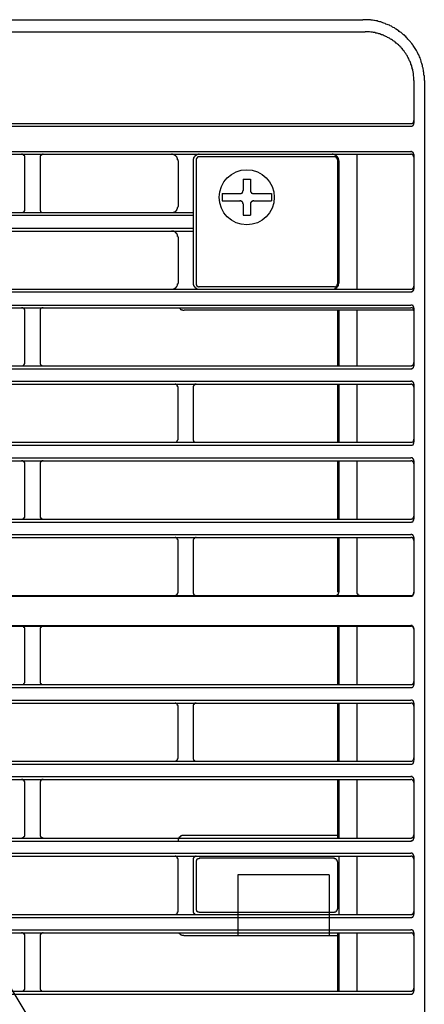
# Model space of a CAD drawing. Header units: millimetres. Extents: x 50532 to 99257, y 49161 to 61325.
# Tile 238 of 256: x 94376 to 94400, y 60857 to 60915. Entities that reach past the tile are written whole.
import ezdxf

# ---------------------------------------------------------------- set-up
doc = ezdxf.new("R2010")
doc.units = ezdxf.units.MM
doc.layers.add('AQUAREA', color=7, linetype='Continuous')

# ---------------------------------------------------------------- blocks, each defined once
blk = doc.blocks.new('SPLIT')
at = {"layer": 'AQUAREA'}
for points in [[(24316.35, -979.25), (24869.92, -979.25)], [(24879.86, -989.12), (24879.86, -988.98), (24879.86, -988.77), (24879.86, -988.56), (24879.86, -988.35), (24879.79, -988.21), (24879.79, -988), (24879.79, -987.79), (24879.72, -987.65), (24879.72, -987.44), (24879.65, -987.23), (24879.65, -987.09), (24879.58, -986.88), (24879.58, -986.67), (24879.51, -986.53), (24879.44, -986.32), (24879.37, -986.11), (24879.37, -985.97), (24879.3, -985.76), (24879.23, -985.62), (24879.16, -985.41), (24879.09, -985.27), (24879.02, -985.06), (24878.95, -984.92), (24878.81, -984.71), (24878.74, -984.57), (24878.67, -984.43), (24878.6, -984.22), (24878.46, -984.08), (24878.39, -983.94), (24878.25, -983.73), (24878.18, -983.59), (24878.04, -983.45), (24877.97, -983.31), (24877.83, -983.1), (24877.69, -982.96), (24877.62, -982.82), (24877.48, -982.68), (24877.34, -982.54), (24877.2, -982.4), (24877.06, -982.26), (24876.99, -982.12), (24876.85, -981.98), (24876.71, -981.84), (24876.57, -981.7), (24876.43, -981.63), (24876.29, -981.49), (24876.08, -981.35), (24875.94, -981.28), (24875.8, -981.14), (24875.66, -981), (24875.52, -980.93), (24875.31, -980.79), (24875.17, -980.72), (24875.03, -980.58), (24874.82, -980.51), (24874.68, -980.44), (24874.54, -980.3), (24874.33, -980.23), (24874.19, -980.16), (24873.98, -980.09), (24873.84, -980.02), (24873.63, -979.95), (24873.49, -979.88), (24873.28, -979.81), (24873.14, -979.74), (24872.93, -979.67), (24872.79, -979.6), (24872.58, -979.6), (24872.37, -979.53), (24872.23, -979.46), (24872.02, -979.46), (24871.81, -979.39), (24871.67, -979.39), (24871.46, -979.32), (24871.25, -979.32), (24871.11, -979.25), (24870.9, -979.25), (24870.69, -979.25), (24870.48, -979.25), (24870.34, -979.25), (24870.13, -979.25), (24869.92, -979.25)], [(24316, -981.21), (24870.27, -981.21)], [(24878.18, -989.12), (24878.18, -988.98), (24878.18, -988.84), (24878.18, -988.7), (24878.18, -988.56), (24878.11, -988.35), (24878.11, -988.21), (24878.11, -988.07), (24878.11, -987.93), (24878.04, -987.79), (24878.04, -987.65), (24877.97, -987.51), (24877.97, -987.3), (24877.9, -987.16), (24877.9, -987.02), (24877.83, -986.88), (24877.83, -986.74), (24877.76, -986.6), (24877.69, -986.46), (24877.69, -986.32), (24877.62, -986.18), (24877.55, -986.04), (24877.48, -985.9), (24877.41, -985.76), (24877.34, -985.62), (24877.27, -985.48), (24877.2, -985.34), (24877.13, -985.2), (24877.06, -985.06), (24876.99, -984.92), (24876.92, -984.85), (24876.85, -984.71), (24876.71, -984.57), (24876.64, -984.43), (24876.57, -984.36), (24876.43, -984.22), (24876.36, -984.08), (24876.29, -983.94), (24876.15, -983.87), (24876.08, -983.73), (24875.94, -983.66), (24875.87, -983.52), (24875.73, -983.45), (24875.66, -983.31), (24875.52, -983.24), (24875.38, -983.1), (24875.31, -983.03), (24875.17, -982.89), (24875.03, -982.82), (24874.96, -982.75), (24874.82, -982.68), (24874.68, -982.54), (24874.54, -982.47), (24874.4, -982.4), (24874.33, -982.33), (24874.19, -982.26), (24874.05, -982.19), (24873.91, -982.12), (24873.77, -982.05), (24873.63, -981.98), (24873.49, -981.91), (24873.35, -981.84), (24873.21, -981.77), (24873.07, -981.7), (24872.93, -981.7), (24872.79, -981.63), (24872.65, -981.56), (24872.51, -981.56), (24872.37, -981.49), (24872.23, -981.42), (24872.02, -981.42), (24871.88, -981.35), (24871.74, -981.35), (24871.6, -981.35), (24871.46, -981.28), (24871.32, -981.28), (24871.18, -981.28), (24870.97, -981.21), (24870.83, -981.21), (24870.69, -981.21), (24870.55, -981.21), (24870.41, -981.21), (24870.27, -981.21)], [(24878.18, -989.12), (24878.18, -995.98)], [(24879.86, -989.12), (24879.86, -1542.75)], [(24877.69, -996.05), (24877.69, -996.05), (24877.76, -996.05), (24877.83, -996.05), (24877.9, -996.05), (24877.97, -995.98), (24878.04, -995.98), (24878.04, -995.91), (24878.11, -995.91), (24878.11, -995.84), (24878.11, -995.77), (24878.18, -995.77), (24878.18, -995.7), (24878.18, -995.63), (24878.18, -995.56)], [(24308.59, -996.05), (24877.69, -996.05)], [(24308.59, -996.47), (24877.69, -996.47)], [(24877.69, -996.47), (24877.69, -996.47), (24877.76, -996.47), (24877.83, -996.47), (24877.9, -996.47), (24877.97, -996.4), (24878.04, -996.4), (24878.04, -996.33), (24878.11, -996.33), (24878.11, -996.26), (24878.11, -996.19), (24878.18, -996.19), (24878.18, -996.12), (24878.18, -996.05), (24878.18, -995.98)], [(24879.86, -996.05), (24879.86, -1001.02)], [(24308.59, -1000.6), (24877.69, -1000.6)], [(24878.18, -1001.09), (24878.18, -1001.09), (24878.18, -1001.02), (24878.18, -1000.95), (24878.11, -1000.95), (24878.11, -1000.88), (24878.11, -1000.81), (24878.04, -1000.81), (24878.04, -1000.74), (24877.97, -1000.74), (24877.97, -1000.67), (24877.9, -1000.67), (24877.83, -1000.67), (24877.76, -1000.6), (24877.69, -1000.6)], [(24308.59, -1001.02), (24877.69, -1001.02)], [(24815.11, -1001.51), (24815.11, -1001.51), (24815.11, -1001.44), (24815.11, -1001.37), (24815.11, -1001.3), (24815.04, -1001.3), (24815.04, -1001.23), (24814.97, -1001.23), (24814.97, -1001.16), (24814.9, -1001.16), (24814.9, -1001.09), (24814.83, -1001.09), (24814.76, -1001.09), (24814.76, -1001.02), (24814.69, -1001.02), (24814.62, -1001.02)], [(24815.11, -1009.98), (24815.11, -1001.51)], [(24818.12, -1001.02), (24818.12, -1001.02), (24818.05, -1001.02), (24817.98, -1001.02), (24817.98, -1001.09), (24817.91, -1001.09), (24817.84, -1001.09), (24817.84, -1001.16), (24817.77, -1001.16), (24817.77, -1001.23), (24817.7, -1001.23), (24817.7, -1001.3), (24817.63, -1001.3), (24817.63, -1001.37), (24817.63, -1001.44), (24817.63, -1001.51)], [(24817.63, -1001.51), (24817.63, -1009.98)], [(24839.96, -1002.07), (24839.96, -1002), (24839.96, -1001.93), (24839.89, -1001.93), (24839.89, -1001.86), (24839.89, -1001.79), (24839.89, -1001.72), (24839.89, -1001.65), (24839.82, -1001.65), (24839.82, -1001.58), (24839.82, -1001.51), (24839.75, -1001.51), (24839.75, -1001.44), (24839.68, -1001.37), (24839.61, -1001.3), (24839.54, -1001.3), (24839.54, -1001.23), (24839.47, -1001.23), (24839.47, -1001.16), (24839.4, -1001.16), (24839.33, -1001.16), (24839.33, -1001.09), (24839.26, -1001.09), (24839.19, -1001.09), (24839.12, -1001.09), (24839.05, -1001.02), (24838.98, -1001.02), (24838.91, -1001.02)], [(24839.96, -1002.07), (24839.96, -1009.49)], [(24843.39, -1001.02), (24843.39, -1001.02), (24843.32, -1001.02), (24843.25, -1001.02), (24843.25, -1001.09), (24843.18, -1001.09), (24843.11, -1001.09), (24843.04, -1001.09), (24842.97, -1001.16), (24842.9, -1001.16), (24842.9, -1001.23), (24842.83, -1001.23), (24842.76, -1001.23), (24842.76, -1001.3), (24842.69, -1001.3), (24842.69, -1001.37), (24842.62, -1001.37), (24842.62, -1001.44), (24842.55, -1001.51), (24842.55, -1001.58), (24842.48, -1001.58), (24842.48, -1001.65), (24842.48, -1001.72), (24842.48, -1001.79), (24842.41, -1001.79), (24842.41, -1001.86), (24842.41, -1001.93), (24842.41, -1002), (24842.41, -1002.07)], [(24842.41, -1002.07), (24842.41, -1021.88)], [(24843.39, -1001.44), (24843.39, -1001.44), (24843.32, -1001.44), (24843.25, -1001.44), (24843.18, -1001.44), (24843.18, -1001.51), (24843.11, -1001.51), (24843.11, -1001.58), (24843.04, -1001.58), (24843.04, -1001.65), (24842.97, -1001.65), (24842.97, -1001.72), (24842.97, -1001.79), (24842.9, -1001.79), (24842.9, -1001.86), (24842.9, -1001.93)], [(24842.9, -1001.93), (24842.9, -1022.02)], [(24865.3, -1001.44), (24843.39, -1001.44)], [(24866, -1002.07), (24866, -1002), (24866, -1001.93), (24865.93, -1001.86), (24865.93, -1001.79), (24865.93, -1001.72), (24865.93, -1001.65), (24865.86, -1001.65), (24865.86, -1001.58), (24865.86, -1001.51), (24865.79, -1001.51), (24865.79, -1001.44), (24865.72, -1001.37), (24865.65, -1001.3), (24865.58, -1001.3), (24865.58, -1001.23), (24865.51, -1001.23), (24865.51, -1001.16), (24865.44, -1001.16), (24865.37, -1001.16), (24865.37, -1001.09), (24865.3, -1001.09), (24865.23, -1001.09), (24865.16, -1001.09), (24865.09, -1001.02), (24865.02, -1001.02), (24864.95, -1001.02)], [(24865.79, -1001.93), (24865.79, -1001.93), (24865.79, -1001.86), (24865.79, -1001.79), (24865.72, -1001.79), (24865.72, -1001.72), (24865.72, -1001.65), (24865.65, -1001.65), (24865.65, -1001.58), (24865.58, -1001.58), (24865.58, -1001.51), (24865.51, -1001.51), (24865.51, -1001.44), (24865.44, -1001.44), (24865.37, -1001.44), (24865.3, -1001.44)], [(24865.79, -1001.93), (24865.79, -1022.02)], [(24866, -1002.07), (24866, -1021.88)], [(24868.94, -1001.02), (24868.94, -1022.86)], [(24878.18, -1001.51), (24878.18, -1001.51), (24878.18, -1001.44), (24878.18, -1001.37), (24878.11, -1001.37), (24878.11, -1001.3), (24878.11, -1001.23), (24878.04, -1001.23), (24878.04, -1001.16), (24877.97, -1001.16), (24877.97, -1001.09), (24877.9, -1001.09), (24877.83, -1001.09), (24877.76, -1001.02), (24877.69, -1001.02)], [(24878.18, -1001.09), (24878.18, -1022.79)], [(24850.53, -1005.08), (24851.72, -1005.08)], [(24850.53, -1005.08), (24850.53, -1006.9)], [(24851.72, -1005.08), (24851.72, -1006.9)], [(24849.97, -1007.39), (24850.04, -1007.39), (24850.11, -1007.39), (24850.18, -1007.39), (24850.18, -1007.32), (24850.25, -1007.32), (24850.32, -1007.32), (24850.32, -1007.25), (24850.39, -1007.25), (24850.39, -1007.18), (24850.46, -1007.18), (24850.46, -1007.11), (24850.46, -1007.04), (24850.46, -1006.97), (24850.53, -1006.97), (24850.53, -1006.9)], [(24851.72, -1006.9), (24851.72, -1006.9), (24851.72, -1006.97), (24851.72, -1007.04), (24851.72, -1007.11), (24851.79, -1007.18), (24851.79, -1007.25), (24851.86, -1007.25), (24851.86, -1007.32), (24851.93, -1007.32), (24852, -1007.32), (24852, -1007.39), (24852.07, -1007.39), (24852.14, -1007.39), (24852.21, -1007.39)], [(24847.1, -1007.39), (24847.1, -1008.58)], [(24847.1, -1007.39), (24849.97, -1007.39)], [(24847.1, -1008.58), (24849.97, -1008.58)], [(24850.53, -1009.07), (24850.53, -1009.07), (24850.53, -1009), (24850.46, -1009), (24850.46, -1008.93), (24850.46, -1008.86), (24850.39, -1008.79), (24850.39, -1008.72), (24850.32, -1008.72), (24850.32, -1008.65), (24850.25, -1008.65), (24850.18, -1008.65), (24850.18, -1008.58), (24850.11, -1008.58), (24850.04, -1008.58), (24849.97, -1008.58)], [(24852.21, -1008.58), (24852.14, -1008.58), (24852.07, -1008.58), (24852, -1008.58), (24852, -1008.65), (24851.93, -1008.65), (24851.86, -1008.65), (24851.86, -1008.72), (24851.79, -1008.72), (24851.79, -1008.79), (24851.79, -1008.86), (24851.72, -1008.86), (24851.72, -1008.93), (24851.72, -1009), (24851.72, -1009.07)], [(24852.21, -1007.39), (24855.08, -1007.39)], [(24852.21, -1008.58), (24855.08, -1008.58)], [(24855.08, -1007.39), (24855.08, -1008.58)], [(24814.62, -1010.47), (24814.62, -1010.47), (24814.69, -1010.47), (24814.76, -1010.47), (24814.83, -1010.47), (24814.83, -1010.4), (24814.9, -1010.4), (24814.97, -1010.33), (24815.04, -1010.33), (24815.04, -1010.26), (24815.04, -1010.19), (24815.11, -1010.19), (24815.11, -1010.12), (24815.11, -1010.05), (24815.11, -1009.98)], [(24817.63, -1009.98), (24817.63, -1009.98), (24817.63, -1010.05), (24817.63, -1010.12), (24817.63, -1010.19), (24817.7, -1010.19), (24817.7, -1010.26), (24817.7, -1010.33), (24817.77, -1010.33), (24817.77, -1010.4), (24817.84, -1010.4), (24817.91, -1010.4), (24817.91, -1010.47), (24817.98, -1010.47), (24818.05, -1010.47), (24818.12, -1010.47)], [(24838.91, -1010.47), (24838.98, -1010.47), (24839.05, -1010.47), (24839.12, -1010.47), (24839.19, -1010.47), (24839.19, -1010.4), (24839.26, -1010.4), (24839.33, -1010.4), (24839.4, -1010.4), (24839.4, -1010.33), (24839.47, -1010.33), (24839.54, -1010.26), (24839.61, -1010.26), (24839.61, -1010.19), (24839.68, -1010.19), (24839.68, -1010.12), (24839.75, -1010.12), (24839.75, -1010.05), (24839.75, -1009.98), (24839.82, -1009.98), (24839.82, -1009.91), (24839.82, -1009.84), (24839.89, -1009.84), (24839.89, -1009.77), (24839.89, -1009.7), (24839.89, -1009.63), (24839.96, -1009.56), (24839.96, -1009.49)], [(24850.53, -1009.07), (24850.53, -1010.89)], [(24851.72, -1009.07), (24851.72, -1010.89)], [(24343.87, -1010.47), (24842.41, -1010.47)], [(24343.87, -1010.89), (24842.41, -1010.89)], [(24850.53, -1010.89), (24851.72, -1010.89)], [(24879.86, -1010.47), (24879.86, -1013.48)], [(24343.87, -1012.99), (24842.41, -1012.99)], [(24343.87, -1013.48), (24842.41, -1013.48)], [(24839.96, -1014.46), (24839.96, -1014.39), (24839.96, -1014.32), (24839.89, -1014.32), (24839.89, -1014.25), (24839.89, -1014.18), (24839.89, -1014.11), (24839.89, -1014.04), (24839.82, -1014.04), (24839.82, -1013.97), (24839.82, -1013.9), (24839.75, -1013.9), (24839.75, -1013.83), (24839.68, -1013.83), (24839.68, -1013.76), (24839.61, -1013.76), (24839.61, -1013.69), (24839.54, -1013.69), (24839.54, -1013.62), (24839.47, -1013.62), (24839.47, -1013.55), (24839.4, -1013.55), (24839.33, -1013.55), (24839.26, -1013.48), (24839.19, -1013.48), (24839.12, -1013.48), (24839.05, -1013.48), (24838.98, -1013.48), (24838.91, -1013.48)], [(24839.96, -1014.46), (24839.96, -1021.88)], [(24308.59, -1022.86), (24877.69, -1022.86)], [(24838.91, -1022.86), (24838.98, -1022.86), (24839.05, -1022.86), (24839.12, -1022.86), (24839.19, -1022.86), (24839.26, -1022.79), (24839.33, -1022.79), (24839.4, -1022.79), (24839.4, -1022.72), (24839.47, -1022.72), (24839.54, -1022.72), (24839.54, -1022.65), (24839.61, -1022.65), (24839.61, -1022.58), (24839.68, -1022.58), (24839.68, -1022.51), (24839.75, -1022.51), (24839.75, -1022.44), (24839.75, -1022.37), (24839.82, -1022.37), (24839.82, -1022.3), (24839.89, -1022.23), (24839.89, -1022.16), (24839.89, -1022.09), (24839.89, -1022.02), (24839.96, -1022.02), (24839.96, -1021.95), (24839.96, -1021.88)], [(24842.41, -1021.88), (24842.41, -1021.88), (24842.41, -1021.95), (24842.41, -1022.02), (24842.41, -1022.09), (24842.48, -1022.16), (24842.48, -1022.23), (24842.48, -1022.3), (24842.55, -1022.3), (24842.55, -1022.37), (24842.55, -1022.44), (24842.62, -1022.44), (24842.62, -1022.51), (24842.69, -1022.51), (24842.69, -1022.58), (24842.76, -1022.58), (24842.76, -1022.65), (24842.83, -1022.65), (24842.83, -1022.72), (24842.9, -1022.72), (24842.97, -1022.79), (24843.04, -1022.79), (24843.11, -1022.79), (24843.11, -1022.86), (24843.18, -1022.86), (24843.25, -1022.86), (24843.32, -1022.86), (24843.39, -1022.86)], [(24842.9, -1022.02), (24842.9, -1022.02), (24842.9, -1022.09), (24842.9, -1022.16), (24842.97, -1022.16), (24842.97, -1022.23), (24842.97, -1022.3), (24843.04, -1022.3), (24843.04, -1022.37), (24843.11, -1022.37), (24843.11, -1022.44), (24843.18, -1022.44), (24843.25, -1022.44), (24843.25, -1022.51), (24843.32, -1022.51), (24843.39, -1022.51)], [(24865.3, -1022.51), (24843.39, -1022.51)], [(24864.95, -1022.86), (24865.02, -1022.86), (24865.09, -1022.86), (24865.16, -1022.86), (24865.23, -1022.86), (24865.3, -1022.79), (24865.37, -1022.79), (24865.44, -1022.79), (24865.44, -1022.72), (24865.51, -1022.72), (24865.58, -1022.72), (24865.58, -1022.65), (24865.65, -1022.65), (24865.65, -1022.58), (24865.72, -1022.58), (24865.72, -1022.51), (24865.79, -1022.51), (24865.79, -1022.44), (24865.86, -1022.37), (24865.86, -1022.3), (24865.93, -1022.3), (24865.93, -1022.23), (24865.93, -1022.16), (24865.93, -1022.09), (24865.93, -1022.02), (24866, -1022.02), (24866, -1021.95), (24866, -1021.88)], [(24865.3, -1022.51), (24865.3, -1022.51), (24865.37, -1022.51), (24865.44, -1022.51), (24865.44, -1022.44), (24865.51, -1022.44), (24865.58, -1022.44), (24865.58, -1022.37), (24865.65, -1022.37), (24865.65, -1022.3), (24865.72, -1022.3), (24865.72, -1022.23), (24865.72, -1022.16), (24865.72, -1022.09), (24865.79, -1022.09), (24865.79, -1022.02)], [(24877.69, -1022.86), (24877.69, -1022.86), (24877.76, -1022.86), (24877.83, -1022.86), (24877.9, -1022.86), (24877.9, -1022.79), (24877.97, -1022.79), (24877.97, -1022.72), (24878.04, -1022.72), (24878.04, -1022.65), (24878.11, -1022.65), (24878.11, -1022.58), (24878.18, -1022.58), (24878.18, -1022.51), (24878.18, -1022.44), (24878.18, -1022.37)], [(24877.69, -1023.28), (24877.69, -1023.28), (24877.76, -1023.28), (24877.83, -1023.28), (24877.9, -1023.28), (24877.9, -1023.21), (24877.97, -1023.21), (24877.97, -1023.14), (24878.04, -1023.14), (24878.04, -1023.07), (24878.11, -1023.07), (24878.11, -1023), (24878.18, -1023), (24878.18, -1022.93), (24878.18, -1022.86), (24878.18, -1022.79)], [(24308.59, -1023.28), (24877.69, -1023.28)], [(24308.59, -1025.45), (24877.69, -1025.45)], [(24308.59, -1025.87), (24877.69, -1025.87)], [(24815.11, -1026.36), (24815.11, -1026.36), (24815.11, -1026.29), (24815.11, -1026.22), (24815.11, -1026.15), (24815.04, -1026.08), (24815.04, -1026.01), (24814.97, -1026.01), (24814.97, -1025.94), (24814.9, -1025.94), (24814.83, -1025.87), (24814.76, -1025.87), (24814.69, -1025.87), (24814.62, -1025.87)], [(24818.12, -1025.87), (24818.12, -1025.87), (24818.05, -1025.87), (24817.98, -1025.87), (24817.91, -1025.87), (24817.84, -1025.94), (24817.77, -1025.94), (24817.77, -1026.01), (24817.7, -1026.01), (24817.7, -1026.08), (24817.63, -1026.08), (24817.63, -1026.15), (24817.63, -1026.22), (24817.63, -1026.29), (24817.63, -1026.36)], [(24840.1, -1025.87), (24840.1, -1025.87), (24840.17, -1025.87), (24840.17, -1025.94), (24840.24, -1025.94), (24840.24, -1026.01), (24840.31, -1026.01), (24840.31, -1026.08), (24840.38, -1026.08), (24840.38, -1026.15), (24840.45, -1026.15), (24840.52, -1026.15), (24840.52, -1026.22), (24840.59, -1026.22), (24840.66, -1026.22), (24840.73, -1026.22), (24840.73, -1026.29), (24840.8, -1026.29), (24840.87, -1026.29), (24840.94, -1026.29)], [(24878.18, -1025.94), (24878.18, -1025.94), (24878.18, -1025.87), (24878.18, -1025.8), (24878.18, -1025.73), (24878.11, -1025.73), (24878.11, -1025.66), (24878.11, -1025.59), (24878.04, -1025.59), (24878.04, -1025.52), (24877.97, -1025.52), (24877.9, -1025.52), (24877.9, -1025.45), (24877.83, -1025.45), (24877.76, -1025.45), (24877.69, -1025.45)], [(24878.18, -1026.36), (24878.18, -1026.36), (24878.18, -1026.29), (24878.18, -1026.22), (24878.18, -1026.15), (24878.11, -1026.15), (24878.11, -1026.08), (24878.11, -1026.01), (24878.04, -1026.01), (24878.04, -1025.94), (24877.97, -1025.94), (24877.9, -1025.94), (24877.9, -1025.87), (24877.83, -1025.87), (24877.76, -1025.87), (24877.69, -1025.87)], [(24878.18, -1025.94), (24878.18, -1035.25)], [(24815.11, -1034.76), (24815.11, -1026.36)], [(24817.63, -1026.36), (24817.63, -1034.76)], [(24878.18, -1026.29), (24840.94, -1026.29)], [(24865.79, -1026.29), (24865.79, -1035.25)], [(24866, -1026.29), (24866, -1035.25)], [(24868.94, -1026.29), (24868.94, -1035.25)], [(24308.59, -1035.25), (24877.69, -1035.25)], [(24308.59, -1035.74), (24877.69, -1035.74)], [(24814.62, -1035.25), (24814.62, -1035.25), (24814.69, -1035.25), (24814.76, -1035.25), (24814.83, -1035.25), (24814.9, -1035.18), (24814.97, -1035.18), (24814.97, -1035.11), (24815.04, -1035.11), (24815.04, -1035.04), (24815.04, -1034.97), (24815.11, -1034.97), (24815.11, -1034.9), (24815.11, -1034.83), (24815.11, -1034.76)], [(24817.63, -1034.76), (24817.63, -1034.76), (24817.63, -1034.83), (24817.63, -1034.9), (24817.63, -1034.97), (24817.7, -1035.04), (24817.7, -1035.11), (24817.77, -1035.11), (24817.77, -1035.18), (24817.84, -1035.18), (24817.91, -1035.25), (24817.98, -1035.25), (24818.05, -1035.25), (24818.12, -1035.25)], [(24877.69, -1035.25), (24877.69, -1035.25), (24877.76, -1035.25), (24877.83, -1035.25), (24877.9, -1035.25), (24877.9, -1035.18), (24877.97, -1035.18), (24878.04, -1035.18), (24878.04, -1035.11), (24878.11, -1035.11), (24878.11, -1035.04), (24878.11, -1034.97), (24878.18, -1034.97), (24878.18, -1034.9), (24878.18, -1034.83), (24878.18, -1034.76)], [(24877.69, -1035.74), (24877.69, -1035.74), (24877.76, -1035.74), (24877.83, -1035.74), (24877.9, -1035.74), (24877.9, -1035.67), (24877.97, -1035.67), (24878.04, -1035.6), (24878.11, -1035.53), (24878.11, -1035.46), (24878.18, -1035.46), (24878.18, -1035.39), (24878.18, -1035.32), (24878.18, -1035.25)], [(24308.59, -1037.77), (24877.69, -1037.77)], [(24308.59, -1038.26), (24877.69, -1038.26)], [(24839.96, -1038.75), (24839.96, -1038.75), (24839.96, -1038.68), (24839.89, -1038.68), (24839.89, -1038.61), (24839.89, -1038.54), (24839.89, -1038.47), (24839.82, -1038.47), (24839.82, -1038.4), (24839.75, -1038.4), (24839.75, -1038.33), (24839.68, -1038.33), (24839.61, -1038.26), (24839.54, -1038.26), (24839.47, -1038.26)], [(24839.96, -1047.15), (24839.96, -1038.75)], [(24842.9, -1038.26), (24842.9, -1038.26), (24842.83, -1038.26), (24842.76, -1038.26), (24842.69, -1038.26), (24842.69, -1038.33), (24842.62, -1038.33), (24842.62, -1038.4), (24842.55, -1038.4), (24842.55, -1038.47), (24842.48, -1038.47), (24842.48, -1038.54), (24842.41, -1038.54), (24842.41, -1038.61), (24842.41, -1038.68), (24842.41, -1038.75)], [(24842.41, -1038.75), (24842.41, -1047.15)], [(24865.79, -1038.26), (24865.79, -1047.64)], [(24866, -1038.26), (24866, -1047.64)], [(24868.94, -1038.26), (24868.94, -1047.64)], [(24878.18, -1038.26), (24878.18, -1038.26), (24878.18, -1038.19), (24878.18, -1038.12), (24878.18, -1038.05), (24878.11, -1038.05), (24878.11, -1037.98), (24878.04, -1037.91), (24877.97, -1037.84), (24877.9, -1037.84), (24877.9, -1037.77), (24877.83, -1037.77), (24877.76, -1037.77), (24877.69, -1037.77)], [(24878.18, -1038.75), (24878.18, -1038.75), (24878.18, -1038.68), (24878.18, -1038.61), (24878.18, -1038.54), (24878.11, -1038.54), (24878.11, -1038.47), (24878.04, -1038.47), (24878.04, -1038.4), (24877.97, -1038.4), (24877.97, -1038.33), (24877.9, -1038.33), (24877.9, -1038.26), (24877.83, -1038.26), (24877.76, -1038.26), (24877.69, -1038.26)], [(24878.18, -1038.26), (24878.18, -1047.57)], [(24308.59, -1047.64), (24877.69, -1047.64)], [(24308.59, -1048.13), (24877.69, -1048.13)], [(24839.47, -1047.64), (24839.47, -1047.64), (24839.54, -1047.64), (24839.61, -1047.64), (24839.68, -1047.64), (24839.68, -1047.57), (24839.75, -1047.57), (24839.82, -1047.5), (24839.82, -1047.43), (24839.89, -1047.43), (24839.89, -1047.36), (24839.89, -1047.29), (24839.96, -1047.22), (24839.96, -1047.15)], [(24842.41, -1047.15), (24842.41, -1047.22), (24842.41, -1047.29), (24842.41, -1047.36), (24842.48, -1047.36), (24842.48, -1047.43), (24842.48, -1047.5), (24842.55, -1047.5), (24842.55, -1047.57), (24842.62, -1047.57), (24842.69, -1047.64), (24842.76, -1047.64), (24842.83, -1047.64), (24842.9, -1047.64)], [(24877.69, -1047.64), (24877.69, -1047.64), (24877.76, -1047.64), (24877.83, -1047.64), (24877.9, -1047.64), (24877.97, -1047.57), (24878.04, -1047.57), (24878.04, -1047.5), (24878.11, -1047.5), (24878.11, -1047.43), (24878.11, -1047.36), (24878.18, -1047.36), (24878.18, -1047.29), (24878.18, -1047.22), (24878.18, -1047.15)], [(24877.69, -1048.13), (24877.69, -1048.13), (24877.76, -1048.13), (24877.83, -1048.13), (24877.9, -1048.13), (24877.97, -1048.06), (24878.04, -1048.06), (24878.04, -1047.99), (24878.11, -1047.99), (24878.11, -1047.92), (24878.11, -1047.85), (24878.18, -1047.85), (24878.18, -1047.78), (24878.18, -1047.71), (24878.18, -1047.64)], [(24308.59, -1050.16), (24877.69, -1050.16)], [(24308.59, -1050.65), (24877.69, -1050.65)], [(24815.11, -1051.14), (24815.11, -1051.14), (24815.11, -1051.07), (24815.11, -1051), (24815.11, -1050.93), (24815.04, -1050.93), (24815.04, -1050.86), (24815.04, -1050.79), (24814.97, -1050.79), (24814.9, -1050.72), (24814.83, -1050.72), (24814.83, -1050.65), (24814.76, -1050.65), (24814.69, -1050.65), (24814.62, -1050.65)], [(24815.11, -1059.61), (24815.11, -1051.14)], [(24818.12, -1050.65), (24818.12, -1050.65), (24818.05, -1050.65), (24817.98, -1050.65), (24817.91, -1050.65), (24817.91, -1050.72), (24817.84, -1050.72), (24817.77, -1050.72), (24817.77, -1050.79), (24817.7, -1050.79), (24817.7, -1050.86), (24817.7, -1050.93), (24817.63, -1050.93), (24817.63, -1051), (24817.63, -1051.07), (24817.63, -1051.14)], [(24817.63, -1051.14), (24817.63, -1059.61)], [(24865.79, -1050.65), (24865.79, -1060.1)], [(24866, -1050.65), (24866, -1060.1)], [(24868.94, -1050.65), (24868.94, -1060.1)], [(24878.18, -1050.65), (24878.18, -1050.65), (24878.18, -1050.58), (24878.18, -1050.51), (24878.18, -1050.44), (24878.11, -1050.44), (24878.11, -1050.37), (24878.04, -1050.37), (24878.04, -1050.3), (24877.97, -1050.3), (24877.97, -1050.23), (24877.9, -1050.23), (24877.9, -1050.16), (24877.83, -1050.16), (24877.76, -1050.16), (24877.69, -1050.16)], [(24878.18, -1051.14), (24878.18, -1051.14), (24878.18, -1051.07), (24878.18, -1051), (24878.11, -1050.93), (24878.11, -1050.86), (24878.04, -1050.86), (24878.04, -1050.79), (24877.97, -1050.79), (24877.97, -1050.72), (24877.9, -1050.72), (24877.83, -1050.65), (24877.76, -1050.65), (24877.69, -1050.65)], [(24878.18, -1050.65), (24878.18, -1060.03)], [(24814.62, -1060.1), (24814.62, -1060.1), (24814.69, -1060.1), (24814.76, -1060.1), (24814.76, -1060.03), (24814.83, -1060.03), (24814.9, -1060.03), (24814.9, -1059.96), (24814.97, -1059.96), (24814.97, -1059.89), (24815.04, -1059.89), (24815.04, -1059.82), (24815.11, -1059.82), (24815.11, -1059.75), (24815.11, -1059.68), (24815.11, -1059.61)], [(24817.63, -1059.61), (24817.63, -1059.61), (24817.63, -1059.68), (24817.63, -1059.75), (24817.63, -1059.82), (24817.7, -1059.82), (24817.7, -1059.89), (24817.77, -1059.89), (24817.77, -1059.96), (24817.84, -1059.96), (24817.84, -1060.03), (24817.91, -1060.03), (24817.98, -1060.03), (24817.98, -1060.1), (24818.05, -1060.1), (24818.12, -1060.1)], [(24877.69, -1060.1), (24877.69, -1060.1), (24877.76, -1060.1), (24877.76, -1060.03), (24877.83, -1060.03), (24877.9, -1060.03), (24877.97, -1060.03), (24877.97, -1059.96), (24878.04, -1059.96), (24878.04, -1059.89), (24878.11, -1059.89), (24878.11, -1059.82), (24878.11, -1059.75), (24878.18, -1059.75), (24878.18, -1059.68), (24878.18, -1059.61)], [(24308.59, -1060.1), (24877.69, -1060.1)], [(24308.59, -1060.59), (24877.69, -1060.59)], [(24877.69, -1060.59), (24877.69, -1060.59), (24877.76, -1060.59), (24877.76, -1060.52), (24877.83, -1060.52), (24877.9, -1060.52), (24877.97, -1060.52), (24877.97, -1060.45), (24878.04, -1060.45), (24878.04, -1060.38), (24878.11, -1060.38), (24878.11, -1060.31), (24878.11, -1060.24), (24878.18, -1060.24), (24878.18, -1060.17), (24878.18, -1060.1)], [(24308.59, -1062.55), (24877.69, -1062.55)], [(24878.18, -1063.04), (24878.18, -1063.04), (24878.18, -1062.97), (24878.18, -1062.9), (24878.11, -1062.9), (24878.11, -1062.83), (24878.11, -1062.76), (24878.04, -1062.76), (24878.04, -1062.69), (24877.97, -1062.69), (24877.97, -1062.62), (24877.9, -1062.62), (24877.83, -1062.62), (24877.83, -1062.55), (24877.76, -1062.55), (24877.69, -1062.55)], [(24308.59, -1063.04), (24877.69, -1063.04)], [(24839.96, -1063.53), (24839.96, -1063.53), (24839.96, -1063.46), (24839.89, -1063.46), (24839.89, -1063.39), (24839.89, -1063.32), (24839.82, -1063.25), (24839.82, -1063.18), (24839.75, -1063.18), (24839.75, -1063.11), (24839.68, -1063.11), (24839.61, -1063.11), (24839.61, -1063.04), (24839.54, -1063.04), (24839.47, -1063.04)], [(24839.96, -1071.93), (24839.96, -1063.53)], [(24842.9, -1063.04), (24842.9, -1063.04), (24842.83, -1063.04), (24842.76, -1063.04), (24842.76, -1063.11), (24842.69, -1063.11), (24842.62, -1063.11), (24842.62, -1063.18), (24842.55, -1063.18), (24842.55, -1063.25), (24842.48, -1063.25), (24842.48, -1063.32), (24842.48, -1063.39), (24842.41, -1063.39), (24842.41, -1063.46), (24842.41, -1063.53)], [(24842.41, -1063.53), (24842.41, -1071.93)], [(24865.79, -1063.04), (24865.79, -1071.93)], [(24866, -1063.04), (24866, -1071.93)], [(24868.94, -1063.04), (24868.94, -1071.93)], [(24878.18, -1063.53), (24878.18, -1063.53), (24878.18, -1063.46), (24878.18, -1063.39), (24878.11, -1063.39), (24878.11, -1063.32), (24878.11, -1063.25), (24878.04, -1063.25), (24878.04, -1063.18), (24877.97, -1063.18), (24877.97, -1063.11), (24877.9, -1063.11), (24877.83, -1063.11), (24877.83, -1063.04), (24877.76, -1063.04), (24877.69, -1063.04)], [(24878.18, -1063.04), (24878.18, -1072.07)], [(24789.84, -1072.42), (24839.47, -1072.42)], [(24839.47, -1072.42), (24839.47, -1072.42), (24839.54, -1072.42), (24839.61, -1072.42), (24839.68, -1072.42), (24839.68, -1072.35), (24839.75, -1072.35), (24839.75, -1072.28), (24839.82, -1072.28), (24839.82, -1072.21), (24839.89, -1072.21), (24839.89, -1072.14), (24839.89, -1072.07), (24839.96, -1072), (24839.96, -1071.93)], [(24839.47, -1072.42), (24865.51, -1072.42)], [(24842.41, -1071.93), (24842.41, -1072), (24842.41, -1072.07), (24842.41, -1072.14), (24842.48, -1072.14), (24842.48, -1072.21), (24842.48, -1072.28), (24842.55, -1072.28), (24842.55, -1072.35), (24842.62, -1072.35), (24842.69, -1072.42), (24842.76, -1072.42), (24842.83, -1072.42), (24842.9, -1072.42)], [(24865.51, -1072.42), (24865.51, -1072.42), (24865.58, -1072.42), (24865.65, -1072.42), (24865.72, -1072.42), (24865.72, -1072.35), (24865.79, -1072.35), (24865.79, -1072.28), (24865.86, -1072.28), (24865.86, -1072.21), (24865.93, -1072.21), (24865.93, -1072.14), (24865.93, -1072.07), (24866, -1072.07), (24866, -1072), (24866, -1071.93)], [(24865.51, -1072.42), (24877.69, -1072.42)], [(24868.94, -1071.93), (24868.94, -1072), (24868.94, -1072.07), (24868.94, -1072.14), (24869.01, -1072.14), (24869.01, -1072.21), (24869.08, -1072.28), (24869.08, -1072.35), (24869.15, -1072.35), (24869.22, -1072.35), (24869.22, -1072.42), (24869.29, -1072.42), (24869.36, -1072.42), (24869.43, -1072.42)], [(24877.69, -1072.42), (24877.69, -1072.42), (24877.76, -1072.42), (24877.83, -1072.42), (24877.9, -1072.42), (24877.97, -1072.35), (24878.04, -1072.35), (24878.04, -1072.28), (24878.11, -1072.28), (24878.11, -1072.21), (24878.11, -1072.14), (24878.18, -1072.14), (24878.18, -1072.07), (24878.18, -1072), (24878.18, -1071.93)], [(24877.69, -1072.56), (24877.69, -1072.56), (24877.76, -1072.56), (24877.83, -1072.56), (24877.83, -1072.49), (24877.9, -1072.49), (24877.97, -1072.49), (24877.97, -1072.42), (24878.04, -1072.42), (24878.04, -1072.35), (24878.11, -1072.35), (24878.11, -1072.28), (24878.11, -1072.21), (24878.18, -1072.21), (24878.18, -1072.14), (24878.18, -1072.07)], [(24308.59, -1072.56), (24877.69, -1072.56)], [(24308.59, -1077.32), (24877.69, -1077.32)], [(24765.06, -1077.39), (24814.62, -1077.39)], [(24814.62, -1077.39), (24865.51, -1077.39)], [(24815.11, -1077.88), (24815.11, -1077.88), (24815.11, -1077.81), (24815.11, -1077.74), (24815.11, -1077.67), (24815.04, -1077.67), (24815.04, -1077.6), (24814.97, -1077.6), (24814.97, -1077.53), (24814.9, -1077.53), (24814.9, -1077.46), (24814.83, -1077.46), (24814.76, -1077.46), (24814.76, -1077.39), (24814.69, -1077.39), (24814.62, -1077.39)], [(24815.11, -1086.35), (24815.11, -1077.88)], [(24818.12, -1077.39), (24818.12, -1077.39), (24818.05, -1077.39), (24817.98, -1077.39), (24817.98, -1077.46), (24817.91, -1077.46), (24817.84, -1077.46), (24817.84, -1077.53), (24817.77, -1077.53), (24817.77, -1077.6), (24817.7, -1077.6), (24817.7, -1077.67), (24817.63, -1077.67), (24817.63, -1077.74), (24817.63, -1077.81), (24817.63, -1077.88)], [(24817.63, -1077.88), (24817.63, -1086.35)], [(24865.51, -1077.39), (24877.69, -1077.39)], [(24865.79, -1077.39), (24865.79, -1086.84)], [(24866, -1077.39), (24866, -1086.84)], [(24868.94, -1077.39), (24868.94, -1086.84)], [(24878.18, -1077.81), (24878.18, -1077.81), (24878.18, -1077.74), (24878.18, -1077.67), (24878.18, -1077.6), (24878.11, -1077.6), (24878.11, -1077.53), (24878.04, -1077.53), (24878.04, -1077.46), (24877.97, -1077.46), (24877.97, -1077.39), (24877.9, -1077.39), (24877.9, -1077.32), (24877.83, -1077.32), (24877.76, -1077.32), (24877.69, -1077.32)], [(24878.18, -1077.88), (24878.18, -1077.88), (24878.18, -1077.81), (24878.18, -1077.74), (24878.11, -1077.74), (24878.11, -1077.67), (24878.11, -1077.6), (24878.04, -1077.6), (24878.04, -1077.53), (24877.97, -1077.53), (24877.97, -1077.46), (24877.9, -1077.46), (24877.83, -1077.46), (24877.76, -1077.46), (24877.76, -1077.39), (24877.69, -1077.39)], [(24878.18, -1077.81), (24878.18, -1086.84)], [(24814.62, -1086.84), (24814.62, -1086.84), (24814.69, -1086.84), (24814.76, -1086.84), (24814.83, -1086.84), (24814.9, -1086.77), (24814.97, -1086.77), (24814.97, -1086.7), (24815.04, -1086.7), (24815.04, -1086.63), (24815.11, -1086.56), (24815.11, -1086.49), (24815.11, -1086.42), (24815.11, -1086.35)], [(24817.63, -1086.35), (24817.63, -1086.35), (24817.63, -1086.42), (24817.63, -1086.49), (24817.63, -1086.56), (24817.63, -1086.63), (24817.7, -1086.63), (24817.7, -1086.7), (24817.77, -1086.7), (24817.77, -1086.77), (24817.84, -1086.77), (24817.91, -1086.84), (24817.98, -1086.84), (24818.05, -1086.84), (24818.12, -1086.84)], [(24877.69, -1086.84), (24877.69, -1086.84), (24877.76, -1086.84), (24877.83, -1086.84), (24877.9, -1086.84), (24877.9, -1086.77), (24877.97, -1086.77), (24878.04, -1086.77), (24878.04, -1086.7), (24878.11, -1086.7), (24878.11, -1086.63), (24878.11, -1086.56), (24878.18, -1086.56), (24878.18, -1086.49), (24878.18, -1086.42), (24878.18, -1086.35)], [(24308.59, -1086.84), (24877.69, -1086.84)], [(24308.59, -1087.33), (24877.69, -1087.33)], [(24877.69, -1087.33), (24877.69, -1087.33), (24877.76, -1087.33), (24877.83, -1087.33), (24877.9, -1087.33), (24877.9, -1087.26), (24877.97, -1087.26), (24878.04, -1087.19), (24878.11, -1087.12), (24878.11, -1087.05), (24878.18, -1087.05), (24878.18, -1086.98), (24878.18, -1086.91), (24878.18, -1086.84)], [(24308.59, -1089.36), (24877.69, -1089.36)], [(24308.59, -1089.85), (24877.69, -1089.85)], [(24839.96, -1090.34), (24839.96, -1090.34), (24839.96, -1090.27), (24839.89, -1090.27), (24839.89, -1090.2), (24839.89, -1090.13), (24839.89, -1090.06), (24839.82, -1090.06), (24839.82, -1089.99), (24839.75, -1089.99), (24839.75, -1089.92), (24839.68, -1089.92), (24839.61, -1089.85), (24839.54, -1089.85), (24839.47, -1089.85)], [(24842.9, -1089.85), (24842.9, -1089.85), (24842.83, -1089.85), (24842.76, -1089.85), (24842.69, -1089.85), (24842.69, -1089.92), (24842.62, -1089.92), (24842.62, -1089.99), (24842.55, -1089.99), (24842.55, -1090.06), (24842.48, -1090.06), (24842.48, -1090.13), (24842.41, -1090.13), (24842.41, -1090.2), (24842.41, -1090.27), (24842.41, -1090.34)], [(24865.79, -1089.85), (24865.79, -1099.23)], [(24866, -1089.85), (24866, -1099.23)], [(24868.94, -1089.85), (24868.94, -1099.23)], [(24878.18, -1089.85), (24878.18, -1089.85), (24878.18, -1089.78), (24878.18, -1089.71), (24878.18, -1089.64), (24878.11, -1089.64), (24878.11, -1089.57), (24878.04, -1089.5), (24877.97, -1089.43), (24877.9, -1089.43), (24877.9, -1089.36), (24877.83, -1089.36), (24877.76, -1089.36), (24877.69, -1089.36)], [(24878.18, -1090.34), (24878.18, -1090.34), (24878.18, -1090.27), (24878.18, -1090.2), (24878.18, -1090.13), (24878.11, -1090.13), (24878.11, -1090.06), (24878.04, -1090.06), (24878.04, -1089.99), (24877.97, -1089.99), (24877.97, -1089.92), (24877.9, -1089.92), (24877.9, -1089.85), (24877.83, -1089.85), (24877.76, -1089.85), (24877.69, -1089.85)], [(24878.18, -1089.85), (24878.18, -1099.16)], [(24839.96, -1098.74), (24839.96, -1090.34)], [(24842.41, -1090.34), (24842.41, -1098.74)], [(24308.59, -1099.23), (24877.69, -1099.23)], [(24839.47, -1099.23), (24839.47, -1099.23), (24839.54, -1099.23), (24839.61, -1099.23), (24839.68, -1099.23), (24839.68, -1099.16), (24839.75, -1099.16), (24839.82, -1099.09), (24839.82, -1099.02), (24839.89, -1099.02), (24839.89, -1098.95), (24839.89, -1098.88), (24839.96, -1098.81), (24839.96, -1098.74)], [(24842.41, -1098.74), (24842.41, -1098.81), (24842.41, -1098.88), (24842.41, -1098.95), (24842.48, -1098.95), (24842.48, -1099.02), (24842.48, -1099.09), (24842.55, -1099.09), (24842.55, -1099.16), (24842.62, -1099.16), (24842.69, -1099.23), (24842.76, -1099.23), (24842.83, -1099.23), (24842.9, -1099.23)], [(24877.69, -1099.23), (24877.69, -1099.23), (24877.76, -1099.23), (24877.83, -1099.23), (24877.9, -1099.23), (24877.97, -1099.16), (24878.04, -1099.16), (24878.04, -1099.09), (24878.11, -1099.09), (24878.11, -1099.02), (24878.11, -1098.95), (24878.18, -1098.95), (24878.18, -1098.88), (24878.18, -1098.81), (24878.18, -1098.74)], [(24877.69, -1099.72), (24877.69, -1099.72), (24877.76, -1099.72), (24877.83, -1099.72), (24877.9, -1099.72), (24877.97, -1099.65), (24878.04, -1099.65), (24878.04, -1099.58), (24878.11, -1099.58), (24878.11, -1099.51), (24878.11, -1099.44), (24878.18, -1099.44), (24878.18, -1099.37), (24878.18, -1099.3), (24878.18, -1099.23)], [(24308.59, -1099.72), (24877.69, -1099.72)], [(24308.59, -1101.75), (24877.69, -1101.75)], [(24308.59, -1102.24), (24877.69, -1102.24)], [(24815.11, -1102.73), (24815.11, -1102.73), (24815.11, -1102.66), (24815.11, -1102.59), (24815.11, -1102.52), (24815.04, -1102.52), (24815.04, -1102.45), (24815.04, -1102.38), (24814.97, -1102.38), (24814.9, -1102.31), (24814.83, -1102.31), (24814.83, -1102.24), (24814.76, -1102.24), (24814.69, -1102.24), (24814.62, -1102.24)], [(24818.12, -1102.24), (24818.12, -1102.24), (24818.05, -1102.24), (24817.98, -1102.24), (24817.91, -1102.24), (24817.91, -1102.31), (24817.84, -1102.31), (24817.77, -1102.31), (24817.77, -1102.38), (24817.7, -1102.38), (24817.7, -1102.45), (24817.7, -1102.52), (24817.63, -1102.52), (24817.63, -1102.59), (24817.63, -1102.66), (24817.63, -1102.73)], [(24865.79, -1102.24), (24865.79, -1111.69)], [(24866, -1102.24), (24866, -1111.69)], [(24868.94, -1102.24), (24868.94, -1111.69)], [(24878.18, -1102.24), (24878.18, -1102.24), (24878.18, -1102.17), (24878.18, -1102.1), (24878.18, -1102.03), (24878.11, -1102.03), (24878.11, -1101.96), (24878.04, -1101.96), (24878.04, -1101.89), (24877.97, -1101.89), (24877.97, -1101.82), (24877.9, -1101.82), (24877.9, -1101.75), (24877.83, -1101.75), (24877.76, -1101.75), (24877.69, -1101.75)], [(24878.18, -1102.73), (24878.18, -1102.73), (24878.18, -1102.66), (24878.18, -1102.59), (24878.11, -1102.52), (24878.11, -1102.45), (24878.04, -1102.45), (24878.04, -1102.38), (24877.97, -1102.38), (24877.97, -1102.31), (24877.9, -1102.31), (24877.83, -1102.24), (24877.76, -1102.24), (24877.69, -1102.24)], [(24878.18, -1102.24), (24878.18, -1111.69)], [(24815.11, -1111.2), (24815.11, -1102.73)], [(24817.63, -1102.73), (24817.63, -1111.2)], [(24308.59, -1111.69), (24877.69, -1111.69)], [(24308.59, -1112.18), (24877.69, -1112.18)], [(24814.62, -1111.69), (24814.62, -1111.69), (24814.69, -1111.69), (24814.76, -1111.69), (24814.76, -1111.62), (24814.83, -1111.62), (24814.9, -1111.62), (24814.9, -1111.55), (24814.97, -1111.55), (24814.97, -1111.48), (24815.04, -1111.48), (24815.04, -1111.41), (24815.11, -1111.41), (24815.11, -1111.34), (24815.11, -1111.27), (24815.11, -1111.2)], [(24817.63, -1111.2), (24817.63, -1111.2), (24817.63, -1111.27), (24817.63, -1111.34), (24817.63, -1111.41), (24817.7, -1111.41), (24817.7, -1111.48), (24817.77, -1111.48), (24817.77, -1111.55), (24817.84, -1111.55), (24817.84, -1111.62), (24817.91, -1111.62), (24817.98, -1111.62), (24817.98, -1111.69), (24818.05, -1111.69), (24818.12, -1111.69)], [(24840.1, -1111.69), (24840.1, -1111.69), (24840.1, -1111.76), (24840.03, -1111.76), (24840.03, -1111.83), (24840.03, -1111.9), (24839.96, -1111.9), (24839.96, -1111.97), (24839.96, -1112.04), (24839.96, -1112.11), (24839.96, -1112.18), (24839.96, -1112.25)], [(24840.94, -1111.27), (24840.94, -1111.27), (24840.87, -1111.27), (24840.8, -1111.27), (24840.73, -1111.27), (24840.66, -1111.27), (24840.59, -1111.27), (24840.59, -1111.34), (24840.52, -1111.34), (24840.45, -1111.34), (24840.45, -1111.41), (24840.38, -1111.41), (24840.31, -1111.41), (24840.31, -1111.48), (24840.24, -1111.48), (24840.24, -1111.55), (24840.17, -1111.55), (24840.17, -1111.62), (24840.1, -1111.62), (24840.1, -1111.69)], [(24866, -1111.27), (24840.94, -1111.27)], [(24877.69, -1111.69), (24877.69, -1111.69), (24877.76, -1111.69), (24877.83, -1111.62), (24877.9, -1111.62), (24877.97, -1111.62), (24877.97, -1111.55), (24878.04, -1111.55), (24878.04, -1111.48), (24878.11, -1111.48), (24878.11, -1111.41), (24878.11, -1111.34), (24878.18, -1111.34), (24878.18, -1111.27), (24878.18, -1111.2)], [(24877.69, -1112.18), (24877.69, -1112.18), (24877.76, -1112.18), (24877.76, -1112.11), (24877.83, -1112.11), (24877.9, -1112.11), (24877.97, -1112.11), (24877.97, -1112.04), (24878.04, -1112.04), (24878.04, -1111.97), (24878.11, -1111.97), (24878.11, -1111.9), (24878.11, -1111.83), (24878.18, -1111.83), (24878.18, -1111.76), (24878.18, -1111.69)], [(24308.59, -1114.14), (24877.69, -1114.14)], [(24308.59, -1114.63), (24877.69, -1114.63)], [(24839.96, -1115.12), (24839.96, -1115.12), (24839.96, -1115.05), (24839.89, -1115.05), (24839.89, -1114.98), (24839.89, -1114.91), (24839.82, -1114.84), (24839.82, -1114.77), (24839.75, -1114.77), (24839.75, -1114.7), (24839.68, -1114.7), (24839.61, -1114.7), (24839.61, -1114.63), (24839.54, -1114.63), (24839.47, -1114.63)], [(24839.96, -1123.59), (24839.96, -1115.12)], [(24842.9, -1114.63), (24842.9, -1114.63), (24842.83, -1114.63), (24842.76, -1114.63), (24842.76, -1114.7), (24842.69, -1114.7), (24842.62, -1114.7), (24842.62, -1114.77), (24842.55, -1114.77), (24842.55, -1114.84), (24842.48, -1114.84), (24842.48, -1114.91), (24842.48, -1114.98), (24842.41, -1114.98), (24842.41, -1115.05), (24842.41, -1115.12)], [(24842.41, -1115.12), (24842.41, -1123.59)], [(24843.39, -1114.98), (24843.39, -1114.98), (24843.39, -1115.05), (24843.32, -1115.05), (24843.25, -1115.05), (24843.18, -1115.05), (24843.18, -1115.12), (24843.11, -1115.12), (24843.04, -1115.12), (24843.04, -1115.19), (24842.97, -1115.19), (24842.97, -1115.26), (24842.97, -1115.33), (24842.9, -1115.33), (24842.9, -1115.4), (24842.9, -1115.47), (24842.9, -1115.54)], [(24865.3, -1114.98), (24843.39, -1114.98)], [(24865.79, -1115.54), (24865.79, -1115.47), (24865.79, -1115.4), (24865.72, -1115.4), (24865.72, -1115.33), (24865.72, -1115.26), (24865.65, -1115.26), (24865.65, -1115.19), (24865.58, -1115.12), (24865.51, -1115.12), (24865.51, -1115.05), (24865.44, -1115.05), (24865.37, -1115.05), (24865.3, -1115.05), (24865.3, -1114.98)], [(24866, -1114.63), (24866, -1124.08)], [(24868.94, -1114.63), (24868.94, -1124.08)], [(24878.18, -1114.63), (24878.18, -1114.63), (24878.18, -1114.56), (24878.18, -1114.49), (24878.11, -1114.49), (24878.11, -1114.42), (24878.11, -1114.35), (24878.04, -1114.35), (24878.04, -1114.28), (24877.97, -1114.28), (24877.97, -1114.21), (24877.9, -1114.21), (24877.83, -1114.21), (24877.83, -1114.14), (24877.76, -1114.14), (24877.69, -1114.14)], [(24878.18, -1115.12), (24878.18, -1115.12), (24878.18, -1115.05), (24878.18, -1114.98), (24878.11, -1114.98), (24878.11, -1114.91), (24878.11, -1114.84), (24878.04, -1114.84), (24878.04, -1114.77), (24877.97, -1114.77), (24877.97, -1114.7), (24877.9, -1114.7), (24877.83, -1114.7), (24877.83, -1114.63), (24877.76, -1114.63), (24877.69, -1114.63)], [(24878.18, -1114.63), (24878.18, -1124.01)], [(24842.9, -1115.54), (24842.9, -1123.17)], [(24865.79, -1115.54), (24865.79, -1123.17)], [(24864.46, -1117.64), (24849.62, -1117.64)], [(24849.62, -1117.64), (24849.62, -1127.51)], [(24864.46, -1117.64), (24864.46, -1127.51)], [(24842.9, -1123.17), (24842.9, -1123.24), (24842.9, -1123.31), (24842.9, -1123.38), (24842.97, -1123.38), (24842.97, -1123.45), (24842.97, -1123.52), (24843.04, -1123.52), (24843.04, -1123.59), (24843.11, -1123.59), (24843.18, -1123.59), (24843.18, -1123.66), (24843.25, -1123.66), (24843.32, -1123.66), (24843.39, -1123.66), (24843.39, -1123.73)], [(24865.3, -1123.73), (24865.3, -1123.73), (24865.3, -1123.66), (24865.37, -1123.66), (24865.44, -1123.66), (24865.51, -1123.66), (24865.51, -1123.59), (24865.58, -1123.59), (24865.65, -1123.52), (24865.65, -1123.45), (24865.72, -1123.45), (24865.72, -1123.38), (24865.72, -1123.31), (24865.79, -1123.31), (24865.79, -1123.24), (24865.79, -1123.17)], [(24308.59, -1124.08), (24877.69, -1124.08)], [(24308.59, -1124.57), (24877.69, -1124.57)], [(24839.47, -1124.08), (24839.47, -1124.08), (24839.54, -1124.08), (24839.61, -1124.08), (24839.61, -1124.01), (24839.68, -1124.01), (24839.75, -1124.01), (24839.75, -1123.94), (24839.82, -1123.94), (24839.82, -1123.87), (24839.89, -1123.8), (24839.89, -1123.73), (24839.89, -1123.66), (24839.96, -1123.66), (24839.96, -1123.59)], [(24842.41, -1123.59), (24842.41, -1123.59), (24842.41, -1123.66), (24842.41, -1123.73), (24842.48, -1123.73), (24842.48, -1123.8), (24842.48, -1123.87), (24842.55, -1123.87), (24842.55, -1123.94), (24842.62, -1123.94), (24842.62, -1124.01), (24842.69, -1124.01), (24842.76, -1124.01), (24842.76, -1124.08), (24842.83, -1124.08), (24842.9, -1124.08)], [(24865.3, -1123.73), (24843.39, -1123.73)], [(24877.69, -1124.08), (24877.69, -1124.08), (24877.76, -1124.08), (24877.83, -1124.08), (24877.83, -1124.01), (24877.9, -1124.01), (24877.97, -1124.01), (24877.97, -1123.94), (24878.04, -1123.94), (24878.04, -1123.87), (24878.11, -1123.87), (24878.11, -1123.8), (24878.11, -1123.73), (24878.18, -1123.73), (24878.18, -1123.66), (24878.18, -1123.59)], [(24877.69, -1124.57), (24877.69, -1124.57), (24877.76, -1124.57), (24877.83, -1124.57), (24877.83, -1124.5), (24877.9, -1124.5), (24877.97, -1124.5), (24877.97, -1124.43), (24878.04, -1124.43), (24878.04, -1124.36), (24878.11, -1124.36), (24878.11, -1124.29), (24878.11, -1124.22), (24878.18, -1124.22), (24878.18, -1124.15), (24878.18, -1124.08)], [(24308.59, -1126.53), (24877.69, -1126.53)], [(24878.18, -1127.02), (24878.18, -1127.02), (24878.18, -1126.95), (24878.18, -1126.88), (24878.11, -1126.88), (24878.11, -1126.81), (24878.11, -1126.74), (24878.04, -1126.74), (24878.04, -1126.67), (24877.97, -1126.67), (24877.97, -1126.6), (24877.9, -1126.6), (24877.83, -1126.6), (24877.83, -1126.53), (24877.76, -1126.53), (24877.69, -1126.53)], [(24308.59, -1127.02), (24877.69, -1127.02)], [(24815.11, -1127.51), (24815.11, -1127.51), (24815.11, -1127.44), (24815.11, -1127.37), (24815.11, -1127.3), (24815.04, -1127.3), (24815.04, -1127.23), (24814.97, -1127.23), (24814.97, -1127.16), (24814.9, -1127.16), (24814.9, -1127.09), (24814.83, -1127.09), (24814.76, -1127.09), (24814.76, -1127.02), (24814.69, -1127.02), (24814.62, -1127.02)], [(24815.11, -1135.98), (24815.11, -1127.51)], [(24818.12, -1127.02), (24818.12, -1127.02), (24818.05, -1127.02), (24817.98, -1127.02), (24817.98, -1127.09), (24817.91, -1127.09), (24817.84, -1127.09), (24817.84, -1127.16), (24817.77, -1127.16), (24817.77, -1127.23), (24817.7, -1127.23), (24817.7, -1127.3), (24817.63, -1127.3), (24817.63, -1127.37), (24817.63, -1127.44), (24817.63, -1127.51)], [(24817.63, -1127.51), (24817.63, -1135.98)], [(24840.1, -1127.02), (24840.1, -1127.02), (24840.1, -1127.09), (24840.17, -1127.09), (24840.17, -1127.16), (24840.24, -1127.16), (24840.24, -1127.23), (24840.31, -1127.23), (24840.31, -1127.3), (24840.38, -1127.3), (24840.45, -1127.37), (24840.52, -1127.37), (24840.59, -1127.37), (24840.59, -1127.44), (24840.66, -1127.44), (24840.73, -1127.44), (24840.8, -1127.44), (24840.87, -1127.44), (24840.94, -1127.51)], [(24865.79, -1127.51), (24840.94, -1127.51)], [(24864.46, -1127.51), (24849.62, -1127.51)], [(24865.79, -1127.02), (24865.79, -1136.47)], [(24866, -1127.02), (24866, -1136.47)], [(24868.94, -1127.02), (24868.94, -1136.47)], [(24878.18, -1127.51), (24878.18, -1127.51), (24878.18, -1127.44), (24878.18, -1127.37), (24878.11, -1127.37), (24878.11, -1127.3), (24878.11, -1127.23), (24878.04, -1127.23), (24878.04, -1127.16), (24877.97, -1127.16), (24877.97, -1127.09), (24877.9, -1127.09), (24877.83, -1127.09), (24877.76, -1127.02), (24877.69, -1127.02)], [(24878.18, -1127.02), (24878.18, -1136.4)], [(24814.62, -1136.47), (24814.62, -1136.47), (24814.69, -1136.47), (24814.76, -1136.47), (24814.83, -1136.47), (24814.83, -1136.4), (24814.9, -1136.4), (24814.97, -1136.33), (24815.04, -1136.33), (24815.04, -1136.26), (24815.04, -1136.19), (24815.11, -1136.19), (24815.11, -1136.12), (24815.11, -1136.05), (24815.11, -1135.98)], [(24817.63, -1135.98), (24817.63, -1135.98), (24817.63, -1136.05), (24817.63, -1136.12), (24817.63, -1136.19), (24817.7, -1136.19), (24817.7, -1136.26), (24817.7, -1136.33), (24817.77, -1136.33), (24817.77, -1136.4), (24817.84, -1136.4), (24817.91, -1136.4), (24817.91, -1136.47), (24817.98, -1136.47), (24818.05, -1136.47), (24818.12, -1136.47)], [(24877.69, -1136.47), (24877.69, -1136.47), (24877.76, -1136.47), (24877.83, -1136.47), (24877.9, -1136.4), (24877.97, -1136.4), (24877.97, -1136.33), (24878.04, -1136.33), (24878.04, -1136.26), (24878.11, -1136.26), (24878.11, -1136.19), (24878.18, -1136.12), (24878.18, -1136.05), (24878.18, -1135.98)], [(24308.59, -1136.47), (24877.69, -1136.47)], [(24308.59, -1136.96), (24877.69, -1136.96)], [(24877.69, -1136.96), (24877.69, -1136.96), (24877.76, -1136.96), (24877.83, -1136.96), (24877.83, -1136.89), (24877.9, -1136.89), (24877.97, -1136.89), (24877.97, -1136.82), (24878.04, -1136.82), (24878.04, -1136.75), (24878.11, -1136.75), (24878.11, -1136.68), (24878.18, -1136.61), (24878.18, -1136.54), (24878.18, -1136.47)]]:
    blk.add_lwpolyline(points, dxfattribs=at)
for points in [[(24855.55, -1007.99), (24855.55, -1005.53), (24853.55, -1003.53), (24851.09, -1003.53), (24848.62, -1003.53), (24846.62, -1005.53), (24846.62, -1007.99), (24846.62, -1010.46), (24848.62, -1012.46), (24851.09, -1012.46), (24853.55, -1012.46), (24855.55, -1010.46), (24855.55, -1007.99)], [(24849.6, -1265.94), (24849.6, -1128.96), (24738.55, -1017.91), (24601.57, -1017.91), (24464.58, -1017.91), (24353.54, -1128.96), (24353.54, -1265.94), (24353.54, -1402.93), (24464.58, -1513.97), (24601.57, -1513.97), (24738.55, -1513.97), (24849.6, -1402.93), (24849.6, -1265.94)]]:
    blk.add_open_spline(points, degree=3, knots=[0, 0, 0, 0, 1, 1, 1, 2, 2, 2, 3, 3, 3, 4, 4, 4, 4], dxfattribs=at)

msp = doc.modelspace()

# ---------------------------------------------------------------- block references
at = {"lineweight": 13, "xscale": 0.3627524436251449, "yscale": 0.3627524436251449, "zscale": 0.3627524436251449}
msp.add_blockref('SPLIT', (85374.463, 61269.73, 0), dxfattribs=at)

doc.saveas('drawing.dxf')
